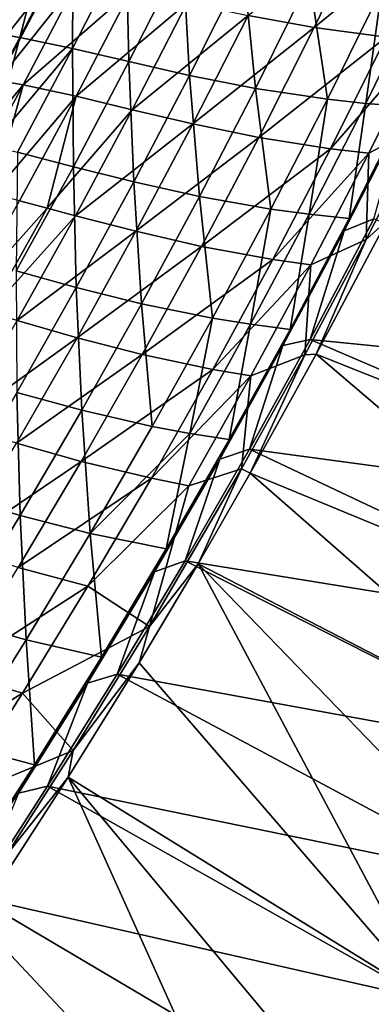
# Model space of a CAD drawing. Header units: metres. Extents: x 0 to 1400, y -1400 to 0.
# Tile 220 of 256: x 1197 to 1238, y -941 to -825. Entities that reach past the tile are written whole.
import ezdxf

# ---------------------------------------------------------------- set-up
doc = ezdxf.new("R2010")
doc.units = ezdxf.units.M

msp = doc.modelspace()

# ---------------------------------------------------------------- linework, layer by layer
at = {"layer": 'None'}
for points in [[(1237.933838, -812.608337, -144.436188), (1231.606934, -825.700256, -144.434799), (1223.798828, -824.291809, -200.339371)], [(1246.490234, -813.547302, -88.591591), (1231.606934, -825.700256, -144.434799), (1237.933838, -812.608337, -144.436188)], [(1194.282837, -813.71875, -451.792297), (1190.89563, -826.005127, -423.827545), (1197.174927, -813.887451, -423.828339)], [(1197.174927, -813.887451, -423.828339), (1190.89563, -826.005127, -423.827545), (1193.824463, -826.379761, -395.848785)], [(1193.824463, -826.379761, -395.848785), (1200.119019, -814.2005, -395.850525), (1197.174927, -813.887451, -423.828339)], [(1196.819946, -826.880432, -367.862885), (1200.119019, -814.2005, -395.850525), (1193.824463, -826.379761, -395.848785)], [(1196.819946, -826.880432, -367.862885), (1203.127563, -814.636719, -367.865417), (1200.119019, -814.2005, -395.850525)], [(1246.490234, -813.547302, -88.591591), (1240.130371, -826.839905, -88.590828), (1231.606934, -825.700256, -144.434799)], [(1203.059937, -828.175781, -311.881836), (1203.127563, -814.636719, -367.865417), (1196.819946, -826.880432, -367.862885)], [(1203.059937, -828.175781, -311.881836), (1209.389404, -815.793823, -311.885437), (1203.127563, -814.636719, -367.865417)], [(1209.715454, -829.722534, -255.898331), (1209.389404, -815.793823, -311.885437), (1203.059937, -828.175781, -311.881836)], [(1209.715454, -829.722534, -255.898331), (1216.064453, -817.188599, -255.902313), (1209.389404, -815.793823, -311.885437)], [(1216.88623, -831.351624, -199.931015), (1216.064453, -817.188599, -255.902313), (1209.715454, -829.722534, -255.898331)], [(1216.88623, -831.351624, -199.931015), (1223.256226, -818.650452, -199.934738), (1216.064453, -817.188599, -255.902313)], [(1224.670532, -832.893555, -144.000824), (1223.256226, -818.650452, -199.934738), (1216.88623, -831.351624, -199.931015)], [(1224.670532, -832.893555, -144.000824), (1231.067383, -820.008545, -144.003677), (1223.256226, -818.650452, -199.934738)], [(1188.441406, -831.333557, -452.051361), (1194.839844, -819.183899, -452.053314), (1197.727173, -819.369934, -424.101898)], [(1188.441406, -831.333557, -452.051361), (1197.727173, -819.369934, -424.101898), (1191.309204, -831.579407, -424.099457)], [(1191.309204, -831.579407, -424.099457), (1197.727173, -819.369934, -424.101898), (1200.666504, -819.7005, -396.150848)], [(1191.309204, -831.579407, -424.099457), (1200.666504, -819.7005, -396.150848), (1194.231567, -831.972473, -396.148315)], [(1194.231567, -831.972473, -396.148315), (1200.666504, -819.7005, -396.150848), (1203.671509, -820.154724, -368.193298)], [(1233.164795, -834.17865, -88.133209), (1231.067383, -820.008545, -144.003677), (1224.670532, -832.893555, -144.000824)], [(1233.164795, -834.17865, -88.133209), (1239.598267, -821.091675, -88.134438), (1231.067383, -820.008545, -144.003677)], [(1194.231567, -831.972473, -396.148315), (1203.671509, -820.154724, -368.193298), (1197.221558, -832.491882, -368.190796)], [(1197.221558, -832.491882, -368.190796), (1203.671509, -820.154724, -368.193298), (1209.93103, -821.349426, -312.246826)], [(1237.707397, -834.671631, -60.231441), (1239.598267, -821.091675, -88.134438), (1233.164795, -834.17865, -88.133209)], [(1237.707397, -834.671631, -60.231441), (1244.164307, -821.476501, -60.231125), (1239.598267, -821.091675, -88.134438)], [(1197.221558, -832.491882, -368.190796), (1209.93103, -821.349426, -312.246826), (1203.455078, -833.826355, -312.244019)], [(1203.455078, -833.826355, -312.244019), (1209.93103, -821.349426, -312.246826), (1216.606812, -822.784912, -256.28418)], [(1242.460938, -835.03656, -32.361412), (1244.164307, -821.476501, -60.231125), (1237.707397, -834.671631, -60.231441)], [(1216.606812, -822.784912, -256.28418), (1210.107178, -835.415344, -256.281067), (1203.455078, -833.826355, -312.244019)], [(1223.798828, -824.291809, -200.339371), (1210.107178, -835.415344, -256.281067), (1216.606812, -822.784912, -256.28418)], [(1223.798828, -824.291809, -200.339371), (1217.273682, -837.091187, -200.336487), (1210.107178, -835.415344, -256.281067)], [(1231.606934, -825.700256, -144.434799), (1217.273682, -837.091187, -200.336487), (1223.798828, -824.291809, -200.339371)], [(1231.606934, -825.700256, -144.434799), (1225.050659, -838.685547, -144.432465), (1217.273682, -837.091187, -200.336487)], [(1240.130371, -826.839905, -88.590828), (1225.050659, -838.685547, -144.432465), (1231.606934, -825.700256, -144.434799)], [(1190.30957, -839.00946, -367.859314), (1196.819946, -826.880432, -367.862885), (1193.824463, -826.379761, -395.848785)], [(1193.369873, -839.684143, -339.869324), (1196.819946, -826.880432, -367.862885), (1190.30957, -839.00946, -367.859314)], [(1193.369873, -839.684143, -339.869324), (1203.059937, -828.175781, -311.881836), (1196.819946, -826.880432, -367.862885)], [(1240.130371, -826.839905, -88.590828), (1233.533447, -840.029724, -88.589523), (1225.050659, -838.685547, -144.432465)], [(1244.690308, -827.255493, -60.700283), (1233.533447, -840.029724, -88.589523), (1240.130371, -826.839905, -88.590828)], [(1196.522461, -840.445801, -311.877075), (1203.059937, -828.175781, -311.881836), (1193.369873, -839.684143, -339.869324)], [(1203.153198, -842.146851, -255.893097), (1203.059937, -828.175781, -311.881836), (1196.522461, -840.445801, -311.877075)], [(1203.153198, -842.146851, -255.893097), (1209.715454, -829.722534, -255.898331), (1203.059937, -828.175781, -311.881836)], [(1244.690308, -827.255493, -60.700283), (1238.068115, -840.554932, -60.700069), (1233.533447, -840.029724, -88.589523)], [(1244.785156, -837.010315, -32.845078), (1238.068115, -840.554932, -60.700069), (1244.690308, -827.255493, -60.700283)], [(1210.296753, -843.945496, -199.926117), (1209.715454, -829.722534, -255.898331), (1203.153198, -842.146851, -255.893097)], [(1210.296753, -843.945496, -199.926117), (1216.88623, -831.351624, -199.931015), (1209.715454, -829.722534, -255.898331)], [(1218.047607, -845.674072, -143.997025), (1216.88623, -831.351624, -199.931015), (1210.296753, -843.945496, -199.926117)], [(1218.047607, -845.674072, -143.997025), (1224.670532, -832.893555, -144.000824), (1216.88623, -831.351624, -199.931015)], [(1187.601318, -844.121887, -396.144897), (1194.231567, -831.972473, -396.148315), (1197.221558, -832.491882, -368.190796)], [(1187.601318, -844.121887, -396.144897), (1197.221558, -832.491882, -368.190796), (1190.573486, -844.708374, -368.187256)], [(1190.573486, -844.708374, -368.187256), (1197.221558, -832.491882, -368.190796), (1193.627563, -845.403198, -340.218048)], [(1193.627563, -845.403198, -340.218048), (1197.221558, -832.491882, -368.190796), (1203.455078, -833.826355, -312.244019)], [(1193.627563, -845.403198, -340.218048), (1203.455078, -833.826355, -312.244019), (1196.775269, -846.18573, -312.23999)], [(1203.455078, -833.826355, -312.244019), (1200.028076, -847.035217, -284.257935), (1196.775269, -846.18573, -312.23999)], [(1210.107178, -835.415344, -256.281067), (1200.028076, -847.035217, -284.257935), (1203.455078, -833.826355, -312.244019)], [(1226.497437, -847.164795, -88.131439), (1224.670532, -832.893555, -144.000824), (1218.047607, -845.674072, -143.997025)], [(1226.497437, -847.164795, -88.131439), (1233.164795, -834.17865, -88.133209), (1224.670532, -832.893555, -144.000824)], [(1231.012451, -847.768311, -60.231487), (1233.164795, -834.17865, -88.133209), (1226.497437, -847.164795, -88.131439)], [(1231.012451, -847.768311, -60.231487), (1237.707397, -834.671631, -60.231441), (1233.164795, -834.17865, -88.133209)], [(1235.734253, -848.249084, -32.36237), (1237.707397, -834.671631, -60.231441), (1231.012451, -847.768311, -60.231487)], [(1235.734253, -848.249084, -32.36237), (1242.460938, -835.03656, -32.361412), (1237.707397, -834.671631, -60.231441)], [(1242.131714, -836.05188, -30.958696), (1242.460938, -835.03656, -32.361412), (1235.734253, -848.249084, -32.36237)], [(1210.107178, -835.415344, -256.281067), (1203.397461, -847.930969, -256.276642), (1200.028076, -847.035217, -284.257935)], [(1217.273682, -837.091187, -200.336487), (1203.397461, -847.930969, -256.276642), (1210.107178, -835.415344, -256.281067)], [(1235.145508, -849.731323, -30.959103), (1242.131714, -836.05188, -30.958696), (1235.734253, -848.249084, -32.36237)], [(1238.65564, -848.315735, -29.540623), (1242.131714, -836.05188, -30.958696), (1235.145508, -849.731323, -30.959103)], [(1217.273682, -837.091187, -200.336487), (1210.53186, -849.778381, -200.332397), (1203.397461, -847.930969, -256.276642)], [(1225.050659, -838.685547, -144.432465), (1210.53186, -849.778381, -200.332397), (1217.273682, -837.091187, -200.336487)], [(1240.247681, -848.486572, -32.125786), (1237.770264, -850.749329, -32.845131), (1244.785156, -837.010315, -32.845078)], [(1244.785156, -837.010315, -32.845078), (1237.770264, -850.749329, -32.845131), (1238.068115, -840.554932, -60.700069)], [(1225.050659, -838.685547, -144.432465), (1218.270508, -851.561829, -144.429169), (1210.53186, -849.778381, -200.332397)], [(1233.533447, -840.029724, -88.589523), (1218.270508, -851.561829, -144.429169), (1225.050659, -838.685547, -144.432465)], [(1196.381836, -854.459167, -255.886551), (1203.153198, -842.146851, -255.893097), (1196.522461, -840.445801, -311.877075)], [(1233.533447, -840.029724, -88.589523), (1226.704468, -853.114502, -88.587662), (1218.270508, -851.561829, -144.429169)], [(1238.068115, -840.554932, -60.700069), (1226.704468, -853.114502, -88.587662), (1233.533447, -840.029724, -88.589523)], [(1238.068115, -840.554932, -60.700069), (1231.209473, -853.751831, -60.699593), (1226.704468, -853.114502, -88.587662)], [(1237.770264, -850.749329, -32.845131), (1231.209473, -853.751831, -60.699593), (1238.068115, -840.554932, -60.700069)], [(1203.492065, -856.429626, -199.920029), (1203.153198, -842.146851, -255.893097), (1196.381836, -854.459167, -255.886551)], [(1203.492065, -856.429626, -199.920029), (1210.296753, -843.945496, -199.926117), (1203.153198, -842.146851, -255.893097)], [(1211.202271, -858.347717, -143.992264), (1210.296753, -843.945496, -199.926117), (1203.492065, -856.429626, -199.920029)], [(1211.202271, -858.347717, -143.992264), (1218.047607, -845.674072, -143.997025), (1210.296753, -843.945496, -199.926117)], [(1200.028076, -847.035217, -284.257935), (1189.896729, -858.424988, -312.23465), (1196.775269, -846.18573, -312.23999)], [(1219.599731, -860.047791, -88.129097), (1218.047607, -845.674072, -143.997025), (1211.202271, -858.347717, -143.992264)], [(1219.599731, -860.047791, -88.129097), (1226.497437, -847.164795, -88.131439), (1218.047607, -845.674072, -143.997025)], [(1200.028076, -847.035217, -284.257935), (1193.13147, -859.352173, -284.252289), (1189.896729, -858.424988, -312.23465)], [(1203.397461, -847.930969, -256.276642), (1193.13147, -859.352173, -284.252289), (1200.028076, -847.035217, -284.257935)], [(1203.397461, -847.930969, -256.276642), (1196.482666, -860.329224, -256.270905), (1193.13147, -859.352173, -284.252289)], [(1210.53186, -849.778381, -200.332397), (1196.482666, -860.329224, -256.270905), (1203.397461, -847.930969, -256.276642)], [(1224.082642, -860.76416, -60.231236), (1226.497437, -847.164795, -88.131439), (1219.599731, -860.047791, -88.129097)], [(1224.082642, -860.76416, -60.231236), (1231.012451, -847.768311, -60.231487), (1226.497437, -847.164795, -88.131439)], [(1228.767944, -861.363586, -32.363297), (1231.012451, -847.768311, -60.231487), (1224.082642, -860.76416, -60.231236)], [(1228.767944, -861.363586, -32.363297), (1235.734253, -848.249084, -32.36237), (1231.012451, -847.768311, -60.231487)], [(1235.145508, -849.731323, -30.959103), (1235.734253, -848.249084, -32.36237), (1228.767944, -861.363586, -32.363297)], [(1238.65564, -848.315735, -29.540623), (1231.116333, -862.549438, -29.540277), (1286.119019, -868.040466)], [(1231.116333, -862.549438, -29.540277), (1238.65564, -848.315735, -29.540623), (1235.145508, -849.731323, -30.959103)], [(1240.247681, -848.486572, -32.125786), (1279.103882, -883.102722, -3), (1231.861084, -864.306458, -32.125404)], [(1240.247681, -848.486572, -32.125786), (1231.861084, -864.306458, -32.125404), (1237.770264, -850.749329, -32.845131)], [(1210.53186, -849.778381, -200.332397), (1203.578003, -862.351013, -200.327057), (1196.482666, -860.329224, -256.270905)], [(1218.270508, -851.561829, -144.429169), (1203.578003, -862.351013, -200.327057), (1210.53186, -849.778381, -200.332397)], [(1227.915283, -863.283081, -30.959524), (1235.145508, -849.731323, -30.959103), (1228.767944, -861.363586, -32.363297)], [(1231.116333, -862.549438, -29.540277), (1235.145508, -849.731323, -30.959103), (1227.915283, -863.283081, -30.959524)], [(1231.861084, -864.306458, -32.125404), (1230.509521, -864.359619, -32.845154), (1237.770264, -850.749329, -32.845131)], [(1237.770264, -850.749329, -32.845131), (1230.509521, -864.359619, -32.845154), (1231.209473, -853.751831, -60.699593)], [(1218.270508, -851.561829, -144.429169), (1211.27063, -864.326721, -144.424881), (1203.578003, -862.351013, -200.327057)], [(1226.704468, -853.114502, -88.587662), (1211.27063, -864.326721, -144.424881), (1218.270508, -851.561829, -144.429169)], [(1226.704468, -853.114502, -88.587662), (1219.647461, -866.091858, -88.585228), (1211.27063, -864.326721, -144.424881)], [(1231.209473, -853.751831, -60.699593), (1219.647461, -866.091858, -88.585228), (1226.704468, -853.114502, -88.587662)], [(1231.209473, -853.751831, -60.699593), (1224.118286, -866.84375, -60.698833), (1219.647461, -866.091858, -88.585228)], [(1230.509521, -864.359619, -32.845154), (1224.118286, -866.84375, -60.698833), (1231.209473, -853.751831, -60.699593)], [(1196.475586, -868.801575, -199.912689), (1203.492065, -856.429626, -199.920029), (1196.381836, -854.459167, -255.886551)], [(1204.137695, -870.911804, -143.986511), (1203.492065, -856.429626, -199.920029), (1196.475586, -868.801575, -199.912689)], [(1204.137695, -870.911804, -143.986511), (1211.202271, -858.347717, -143.992264), (1203.492065, -856.429626, -199.920029)], [(1212.474609, -872.825012, -88.126152), (1211.202271, -858.347717, -143.992264), (1204.137695, -870.911804, -143.986511)], [(1212.474609, -872.825012, -88.126152), (1219.599731, -860.047791, -88.129097), (1211.202271, -858.347717, -143.992264)], [(1203.578003, -862.351013, -200.327057), (1189.366089, -872.607666, -256.263733), (1196.482666, -860.329224, -256.270905)], [(1216.920898, -873.656616, -60.230667), (1219.599731, -860.047791, -88.129097), (1212.474609, -872.825012, -88.126152)], [(1216.920898, -873.656616, -60.230667), (1224.082642, -860.76416, -60.231236), (1219.599731, -860.047791, -88.129097)], [(1221.564819, -874.377502, -32.364178), (1224.082642, -860.76416, -60.231236), (1216.920898, -873.656616, -60.230667)], [(1221.564819, -874.377502, -32.364178), (1228.767944, -861.363586, -32.363297), (1224.082642, -860.76416, -60.231236)], [(1227.915283, -863.283081, -30.959524), (1228.767944, -861.363586, -32.363297), (1221.564819, -874.377502, -32.364178)], [(1203.578003, -862.351013, -200.327057), (1196.415283, -874.806335, -200.320419), (1189.366089, -872.607666, -256.263733)], [(1211.27063, -864.326721, -144.424881), (1196.415283, -874.806335, -200.320419), (1203.578003, -862.351013, -200.327057)], [(1231.116333, -862.549438, -29.540277), (1223.944946, -875.522766, -29.53998), (1278.376465, -882.821594)], [(1223.944946, -875.522766, -29.53998), (1231.116333, -862.549438, -29.540277), (1227.915283, -863.283081, -30.959524)], [(1286.119019, -868.040466), (1231.116333, -862.549438, -29.540277), (1278.376465, -882.821594)], [(1220.445557, -876.704224, -30.959951), (1227.915283, -863.283081, -30.959524), (1221.564819, -874.377502, -32.364178)], [(1223.944946, -875.522766, -29.53998), (1227.915283, -863.283081, -30.959524), (1220.445557, -876.704224, -30.959951)], [(1211.27063, -864.326721, -144.424881), (1204.054199, -876.977173, -144.41954), (1196.415283, -874.806335, -200.320419)], [(1219.647461, -866.091858, -88.585228), (1204.054199, -876.977173, -144.41954), (1211.27063, -864.326721, -144.424881)], [(1224.049805, -878.368408, -32.125084), (1223.000244, -877.851318, -32.845135), (1230.509521, -864.359619, -32.845154)], [(1230.509521, -864.359619, -32.845154), (1223.000244, -877.851318, -32.845135), (1224.118286, -866.84375, -60.698833)], [(1231.861084, -864.306458, -32.125404), (1271.084839, -897.757385, -3), (1224.049805, -878.368408, -32.125084)], [(1231.861084, -864.306458, -32.125404), (1224.049805, -878.368408, -32.125084), (1230.509521, -864.359619, -32.845154)], [(1279.103882, -883.102722, -3), (1271.084839, -897.757385, -3), (1231.861084, -864.306458, -32.125404)], [(1219.647461, -866.091858, -88.585228), (1212.36499, -878.958679, -88.582184), (1204.054199, -876.977173, -144.41954)], [(1224.118286, -866.84375, -60.698833), (1212.36499, -878.958679, -88.582184), (1219.647461, -866.091858, -88.585228)], [(1224.118286, -866.84375, -60.698833), (1216.796997, -879.827515, -60.697773), (1212.36499, -878.958679, -88.582184)], [(1223.000244, -877.851318, -32.845135), (1216.796997, -879.827515, -60.697773), (1224.118286, -866.84375, -60.698833)], [(1196.857544, -883.363708, -143.979736), (1196.475586, -868.801575, -199.912689), (1189.251099, -881.058655, -199.904083)], [(1196.857544, -883.363708, -143.979736), (1204.137695, -870.911804, -143.986511), (1196.475586, -868.801575, -199.912689)], [(1205.125122, -885.493652, -88.122597), (1204.137695, -870.911804, -143.986511), (1196.857544, -883.363708, -143.979736)], [(1205.125122, -885.493652, -88.122597), (1212.474609, -872.825012, -88.126152), (1204.137695, -870.911804, -143.986511)], [(1205.125122, -885.493652, -88.122597), (1216.920898, -873.656616, -60.230667), (1212.474609, -872.825012, -88.126152)], [(1214.127563, -887.288147, -32.364998), (1216.920898, -873.656616, -60.230667), (1205.125122, -885.493652, -88.122597)], [(1214.127563, -887.288147, -32.364998), (1221.564819, -874.377502, -32.364178), (1216.920898, -873.656616, -60.230667)], [(1220.445557, -876.704224, -30.959951), (1221.564819, -874.377502, -32.364178), (1214.127563, -887.288147, -32.364998)], [(1204.054199, -876.977173, -144.41954), (1189.046631, -887.141602, -200.312439), (1196.415283, -874.806335, -200.320419)], [(1223.944946, -875.522766, -29.53998), (1216.349609, -888.721619, -29.539698), (1270.365112, -897.458801)], [(1216.349609, -888.721619, -29.539698), (1223.944946, -875.522766, -29.53998), (1220.445557, -876.704224, -30.959951)], [(1278.376465, -882.821594), (1223.944946, -875.522766, -29.53998), (1270.365112, -897.458801)], [(1204.054199, -876.977173, -144.41954), (1196.623535, -889.510315, -144.413132), (1189.046631, -887.141602, -200.312439)], [(1212.36499, -878.958679, -88.582184), (1196.623535, -889.510315, -144.413132), (1204.054199, -876.977173, -144.41954)], [(1212.741577, -889.990601, -30.960373), (1220.445557, -876.704224, -30.959951), (1214.127563, -887.288147, -32.364998)], [(1216.349609, -888.721619, -29.539698), (1220.445557, -876.704224, -30.959951), (1212.741577, -889.990601, -30.960373)], [(1217.883179, -889.057068, -32.124855), (1212.122803, -896.458557, -32.845131), (1223.000244, -877.851318, -32.845135)], [(1223.000244, -877.851318, -32.845135), (1212.122803, -896.458557, -32.845131), (1216.796997, -879.827515, -60.697773)], [(1224.049805, -878.368408, -32.125084), (1217.883179, -889.057068, -32.124855), (1223.000244, -877.851318, -32.845135)], [(1212.36499, -878.958679, -88.582184), (1204.859619, -891.711914, -88.578506), (1196.623535, -889.510315, -144.413132)], [(1216.796997, -879.827515, -60.697773), (1204.859619, -891.711914, -88.578506), (1212.36499, -878.958679, -88.582184)], [(1224.049805, -878.368408, -32.125084), (1262.802002, -912.264587, -3), (1217.883179, -889.057068, -32.124855)], [(1271.084839, -897.757385, -3), (1262.802002, -912.264587, -3), (1224.049805, -878.368408, -32.125084)], [(1212.122803, -896.458557, -32.845131), (1204.859619, -891.711914, -88.578506), (1216.796997, -879.827515, -60.697773)], [(1189.364746, -895.700684, -143.971893), (1196.857544, -883.363708, -143.979736), (1189.251099, -881.058655, -199.904083)], [(1197.553955, -898.051086, -88.118385), (1196.857544, -883.363708, -143.979736), (1189.364746, -895.700684, -143.971893)], [(1197.553955, -898.051086, -88.118385), (1205.125122, -885.493652, -88.122597), (1196.857544, -883.363708, -143.979736)], [(1206.458862, -900.092957, -32.365746), (1205.125122, -885.493652, -88.122597), (1197.553955, -898.051086, -88.118385)], [(1206.458862, -900.092957, -32.365746), (1214.127563, -887.288147, -32.364998), (1205.125122, -885.493652, -88.122597)], [(1212.741577, -889.990601, -30.960373), (1214.127563, -887.288147, -32.364998), (1206.458862, -900.092957, -32.365746)], [(1204.859619, -891.711914, -88.578506), (1188.981689, -901.923096, -144.405594), (1196.623535, -889.510315, -144.413132)], [(1216.349609, -888.721619, -29.539698), (1208.338013, -902.097412, -29.539438), (1262.09021, -911.94873)], [(1208.338013, -902.097412, -29.539438), (1216.349609, -888.721619, -29.539698), (1212.741577, -889.990601, -30.960373)], [(1245.464478, -940.822998, -3), (1210.905518, -900.751221, -32.124626), (1217.883179, -889.057068, -32.124855)], [(1217.883179, -889.057068, -32.124855), (1210.905518, -900.751221, -32.124626), (1212.122803, -896.458557, -32.845131)], [(1270.365112, -897.458801), (1216.349609, -888.721619, -29.539698), (1262.09021, -911.94873)], [(1262.802002, -912.264587, -3), (1254.260254, -926.620911, -3), (1217.883179, -889.057068, -32.124855)], [(1217.883179, -889.057068, -32.124855), (1254.260254, -926.620911, -3), (1245.464478, -940.822998, -3)], [(1204.807861, -903.139587, -30.960779), (1212.741577, -889.990601, -30.960373), (1206.458862, -900.092957, -32.365746)], [(1208.338013, -902.097412, -29.539438), (1212.741577, -889.990601, -30.960373), (1204.807861, -903.139587, -30.960779)], [(1188.981689, -901.923096, -144.405594), (1204.859619, -891.711914, -88.578506), (1197.133789, -904.34845, -88.574188)], [(1204.859619, -891.711914, -88.578506), (1212.122803, -896.458557, -32.845131), (1197.133789, -904.34845, -88.574188)], [(1189.76416, -910.494812, -88.11351), (1197.553955, -898.051086, -88.118385), (1189.364746, -895.700684, -143.971893)], [(1212.122803, -896.458557, -32.845131), (1203.124756, -911.105164, -32.845142), (1197.133789, -904.34845, -88.574188)], [(1210.905518, -900.751221, -32.124626), (1203.124756, -911.105164, -32.845142), (1212.122803, -896.458557, -32.845131)], [(1198.561035, -912.78949, -32.366398), (1197.553955, -898.051086, -88.118385), (1189.76416, -910.494812, -88.11351)], [(1198.561035, -912.78949, -32.366398), (1206.458862, -900.092957, -32.365746), (1197.553955, -898.051086, -88.118385)], [(1204.807861, -903.139587, -30.960779), (1206.458862, -900.092957, -32.365746), (1198.561035, -912.78949, -32.366398)], [(1202.536011, -914.263672, -32.124397), (1210.905518, -900.751221, -32.124626), (1245.464478, -940.822998, -3)], [(1210.905518, -900.751221, -32.124626), (1202.536011, -914.263672, -32.124397), (1203.124756, -911.105164, -32.845142)], [(1181.131104, -914.212646, -144.396896), (1188.981689, -901.923096, -144.405594), (1197.133789, -904.34845, -88.574188)], [(1208.338013, -902.097412, -29.539438), (1200.091675, -915.333252, -29.539217), (1253.556885, -926.287903)], [(1200.091675, -915.333252, -29.539217), (1208.338013, -902.097412, -29.539438), (1204.807861, -903.139587, -30.960779)], [(1262.09021, -911.94873), (1208.338013, -902.097412, -29.539438), (1253.556885, -926.287903)], [(1196.648804, -916.14856, -30.961155), (1204.807861, -903.139587, -30.960779), (1198.561035, -912.78949, -32.366398)], [(1200.091675, -915.333252, -29.539217), (1204.807861, -903.139587, -30.960779), (1196.648804, -916.14856, -30.961155)], [(1181.131104, -914.212646, -144.396896), (1197.133789, -904.34845, -88.574188), (1189.189697, -916.865173, -88.569183)], [(1197.133789, -904.34845, -88.574188), (1203.124756, -911.105164, -32.845142), (1189.189697, -916.865173, -88.569183)], [(1190.435913, -925.375793, -32.36694), (1198.561035, -912.78949, -32.366398), (1189.76416, -910.494812, -88.11351)], [(1203.124756, -911.105164, -32.845142), (1195.190186, -923.518005, -32.845135), (1189.189697, -916.865173, -88.569183)], [(1202.536011, -914.263672, -32.124397), (1195.190186, -923.518005, -32.845135), (1203.124756, -911.105164, -32.845142)], [(1196.648804, -916.14856, -30.961155), (1198.561035, -912.78949, -32.366398), (1190.435913, -925.375793, -32.36694)], [(1227.129883, -968.75177, -3), (1191.698853, -931.004517, -32.124168), (1202.536011, -914.263672, -32.124397)], [(1202.536011, -914.263672, -32.124397), (1191.698853, -931.004517, -32.124168), (1195.190186, -923.518005, -32.845135)], [(1236.419556, -954.867676, -3), (1202.536011, -914.263672, -32.124397), (1245.464478, -940.822998, -3)], [(1236.419556, -954.867676, -3), (1227.129883, -968.75177, -3), (1202.536011, -914.263672, -32.124397)], [(1200.091675, -915.333252, -29.539217), (1191.614868, -928.426025, -29.539038), (1244.77002, -940.473145)], [(1191.614868, -928.426025, -29.539038), (1200.091675, -915.333252, -29.539217), (1196.648804, -916.14856, -30.961155)], [(1253.556885, -926.287903), (1200.091675, -915.333252, -29.539217), (1244.77002, -940.473145)], [(1191.614868, -928.426025, -29.539038), (1182.912476, -941.372498, -29.538908), (1235.734253, -954.501221)], [(1244.77002, -940.473145), (1191.614868, -928.426025, -29.539038), (1235.734253, -954.501221)], [(1191.698853, -931.004517, -32.124168), (1227.129883, -968.75177, -3), (1176.902466, -952.636108, -32.123989)], [(1239.829712, -952.245361), (1244.77002, -940.473145), (1235.734253, -954.501221)], [(1239.8302, -952.244568, -3), (1236.419556, -954.867676, -3), (1245.464478, -940.822998, -3)]]:
    msp.add_3dface(points, dxfattribs=at)

doc.saveas('drawing.dxf')
